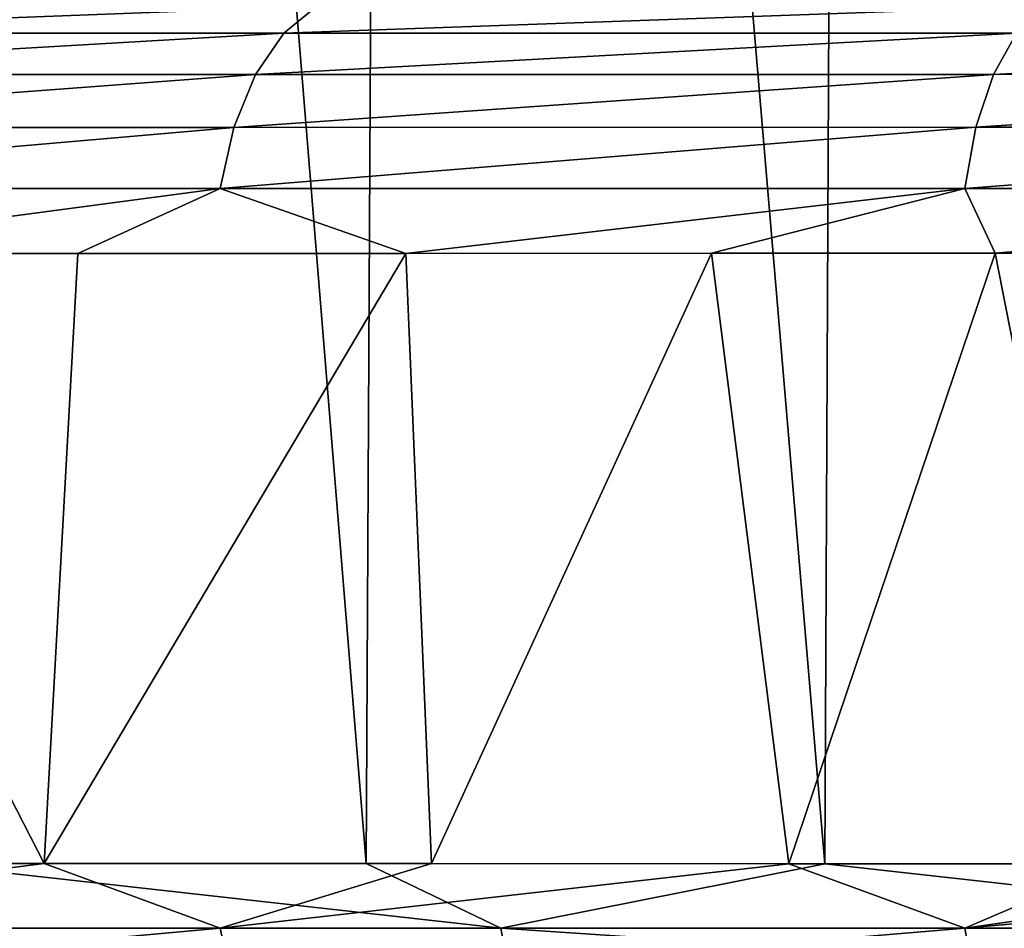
# Model space of a CAD drawing. Header units: metres. Extents: x -136 to 36, y -263 to -20.
# Tile 34 of 99: x -11.57 to -8.9, y -71.6 to -69.14. Entities that reach past the tile are written whole.
import ezdxf

# ---------------------------------------------------------------- set-up
doc = ezdxf.new("R2010")
doc.units = ezdxf.units.M
doc.layers.add('solid_11_382_034_XXX', color=7, linetype='CONTINUOUS')

msp = doc.modelspace()

# ---------------------------------------------------------------- linework, layer by layer
at = {"layer": 'solid_11_382_034_XXX'}
for points in [[(-11.833812, -71.426949, 19.754), (-10.628867, -71.427383, 20.428652), (-11.755602, -57.603088, 19.800716)], [(-10.628867, -71.427383, 20.428652), (-10.557026, -57.603088, 20.465929), (-11.755602, -57.603088, 19.800716)], [(-10.628867, -71.427383, 20.428652), (-9.385598, -71.42791, 21.029778), (-10.557026, -57.603088, 20.465929)], [(-9.385598, -71.42791, 21.029778), (-9.320949, -57.603088, 21.058556), (-10.557026, -57.603088, 20.465929)], [(-9.385598, -71.42791, 21.029778), (-8.108493, -71.428543, 21.555204), (-9.320949, -57.603088, 21.058556)], [(-8.108493, -71.428543, 21.555204), (-8.051763, -57.603088, 21.576492), (-9.320949, -57.603088, 21.058556)], [(-10.762883, -69.102921, -75.732025), (-10.852694, -69.175972, -75.867767), (-12.691754, -69.176163, -74.489388)], [(-12.586701, -69.103218, -74.365005), (-10.762883, -69.102921, -75.732025), (-12.691754, -69.176163, -74.489388)], [(-8.792344, -69.102409, -76.877289), (-8.865668, -69.175636, -77.022514), (-10.852694, -69.175972, -75.867767)], [(-10.762883, -69.102921, -75.732025), (-8.792344, -69.102409, -76.877289), (-10.852694, -69.175972, -75.867767)], [(-10.852694, -69.175972, -75.867767), (-10.929389, -69.287796, -75.983711), (-12.781492, -69.287903, -74.59565)], [(-12.691754, -69.176163, -74.489388), (-10.852694, -69.175972, -75.867767), (-12.781492, -69.287903, -74.59565)], [(-8.865668, -69.175636, -77.022514), (-8.928252, -69.287605, -77.146507), (-10.929389, -69.287796, -75.983711)], [(-10.852694, -69.175972, -75.867767), (-8.865668, -69.175636, -77.022514), (-10.929389, -69.287796, -75.983711)], [(-6.75768, -69.17514, -77.937897), (-6.805275, -69.287331, -78.068192), (-8.928252, -69.287605, -77.146507)], [(-8.865668, -69.175636, -77.022514), (-6.75768, -69.17514, -77.937897), (-8.928252, -69.287605, -77.146507)], [(-10.929389, -69.287796, -75.983711), (-10.987987, -69.431122, -76.072319), (-12.850085, -69.431168, -74.67688)], [(-12.781492, -69.287903, -74.59565), (-10.929389, -69.287796, -75.983711), (-12.850085, -69.431168, -74.67688)], [(-8.928252, -69.287605, -77.146507), (-8.976029, -69.431053, -77.241219), (-10.987987, -69.431122, -76.072319)], [(-10.929389, -69.287796, -75.983711), (-8.928252, -69.287605, -77.146507), (-10.987987, -69.431122, -76.072319)], [(-6.805275, -69.287331, -78.068192), (-6.841564, -69.430939, -78.167625), (-8.976029, -69.431053, -77.241219)], [(-8.928252, -69.287605, -77.146507), (-6.805275, -69.287331, -78.068192), (-8.976029, -69.431053, -77.241219)], [(-10.987987, -69.431122, -76.072319), (-11.024679, -69.596657, -76.127838), (-12.893079, -69.596657, -74.727814)], [(-12.850085, -69.431168, -74.67688), (-10.987987, -69.431122, -76.072319), (-12.893079, -69.596657, -74.727814)], [(-8.976029, -69.431053, -77.241219), (-9.005898, -69.596649, -77.300484), (-11.024679, -69.596657, -76.127838)], [(-10.987987, -69.431122, -76.072319), (-8.976029, -69.431053, -77.241219), (-11.024679, -69.596657, -76.127838)], [(-6.841564, -69.430939, -78.167625), (-6.864189, -69.596642, -78.229744), (-9.005898, -69.596649, -77.300484)], [(-8.976029, -69.431053, -77.241219), (-6.841564, -69.430939, -78.167625), (-9.005898, -69.596649, -77.300484)], [(-12.893079, -69.596657, -74.727814), (-11.024679, -69.596657, -76.127838), (-12.350739, -69.773193, -75.1987)], [(-11.024679, -69.596657, -76.127838), (-11.410648, -69.772972, -75.893333), (-12.350739, -69.773193, -75.1987)], [(-11.024679, -69.596657, -76.127838), (-10.521741, -69.772713, -76.476479), (-11.410648, -69.772972, -75.893333)], [(-11.024679, -69.596657, -76.127838), (-9.005898, -69.596649, -77.300484), (-10.521741, -69.772713, -76.476479)], [(-9.005898, -69.596649, -77.300484), (-9.692445, -69.772415, -76.962349), (-10.521741, -69.772713, -76.476479)], [(-9.005898, -69.596649, -77.300484), (-8.924041, -69.772102, -77.366585), (-9.692445, -69.772415, -76.962349)], [(-9.005898, -69.596649, -77.300484), (-6.864189, -69.596642, -78.229744), (-8.924041, -69.772102, -77.366585)], [(-6.864189, -69.596642, -78.229744), (-8.214227, -69.771782, -77.703331), (-8.924041, -69.772102, -77.366585)], [(-12.350739, -69.773193, -75.1987), (-11.502289, -71.427002, -75.829292), (-12.619988, -71.426758, -74.983574)], [(-12.350739, -69.773193, -75.1987), (-11.410648, -69.772972, -75.893333), (-11.502289, -71.427002, -75.829292)], [(-10.521741, -69.772713, -76.476479), (-10.452325, -71.427315, -76.519226), (-11.502289, -71.427002, -75.829292)], [(-11.410648, -69.772972, -75.893333), (-10.521741, -69.772713, -76.476479), (-11.502289, -71.427002, -75.829292)], [(-10.521741, -69.772713, -76.476479), (-9.692445, -69.772415, -76.962349), (-10.452325, -71.427315, -76.519226)], [(-9.692445, -69.772415, -76.962349), (-9.483349, -71.427666, -77.076584), (-10.452325, -71.427315, -76.519226)], [(-9.692445, -69.772415, -76.962349), (-8.924041, -69.772102, -77.366585), (-9.483349, -71.427666, -77.076584)], [(-8.924041, -69.772102, -77.366585), (-8.598071, -71.42804, -77.525475), (-9.483349, -71.427666, -77.076584)], [(-8.924041, -69.772102, -77.366585), (-8.214227, -69.771782, -77.703331), (-8.598071, -71.42804, -77.525475)], [(-12.893695, -71.602654, -74.727524), (-12.619988, -71.426758, -74.983574), (-11.502289, -71.427002, -75.829292)], [(-12.893695, -71.602654, -74.727524), (-11.502289, -71.427002, -75.829292), (-11.025223, -71.602654, -76.127693)], [(-10.263942, -71.602135, 20.589975), (-11.833812, -71.426949, 19.754), (-12.570032, -71.602127, 19.266441)], [(-10.263942, -71.602135, 20.589975), (-10.628867, -71.427383, 20.428652), (-11.833812, -71.426949, 19.754)], [(-11.025223, -71.602654, -76.127693), (-11.502289, -71.427002, -75.829292), (-10.452325, -71.427315, -76.519226)], [(-11.025223, -71.602654, -76.127693), (-10.452325, -71.427315, -76.519226), (-9.483349, -71.427666, -77.076584)], [(-11.025223, -71.602654, -76.127693), (-9.483349, -71.427666, -77.076584), (-9.006356, -71.602654, -77.300453)], [(-10.263942, -71.602135, 20.589975), (-9.385598, -71.42791, 21.029778), (-10.628867, -71.427383, 20.428652)], [(-7.82055, -71.60215, 21.638275), (-9.385598, -71.42791, 21.029778), (-10.263942, -71.602135, 20.589975)], [(-9.006356, -71.602654, -77.300453), (-9.483349, -71.427666, -77.076584), (-8.598071, -71.42804, -77.525475)], [(-7.82055, -71.60215, 21.638275), (-8.108493, -71.428543, 21.555204), (-9.385598, -71.42791, 21.029778)], [(-9.006356, -71.602654, -77.300453), (-8.598071, -71.42804, -77.525475), (-7.793082, -71.428429, -77.887299)], [(-9.006356, -71.602654, -77.300453), (-7.793082, -71.428429, -77.887299), (-7.061048, -71.428825, -78.180161)], [(-9.006356, -71.602654, -77.300453), (-7.061048, -71.428825, -78.180161), (-6.864544, -71.602661, -78.229805)], [(-12.893695, -71.602654, -74.727524), (-11.025223, -71.602654, -76.127693), (-12.850808, -71.768211, -74.67672)], [(-11.025223, -71.602654, -76.127693), (-10.988622, -71.76825, -76.072319), (-12.850808, -71.768211, -74.67672)], [(-12.570032, -71.602127, 19.266441), (-12.533738, -71.767838, 19.210829), (-10.234422, -71.767921, 20.530708)], [(-10.263942, -71.602135, 20.589975), (-12.570032, -71.602127, 19.266441), (-10.234422, -71.767921, 20.530708)], [(-11.025223, -71.602654, -76.127693), (-9.006356, -71.602654, -77.300453), (-10.988622, -71.76825, -76.072319)], [(-9.006356, -71.602654, -77.300453), (-8.976563, -71.768326, -77.241333), (-10.988622, -71.76825, -76.072319)], [(-10.263942, -71.602135, 20.589975), (-10.234422, -71.767921, 20.530708), (-7.798193, -71.768051, 21.576252)], [(-7.82055, -71.60215, 21.638275), (-10.263942, -71.602135, 20.589975), (-7.798193, -71.768051, 21.576252)], [(-9.006356, -71.602654, -77.300453), (-6.864544, -71.602661, -78.229805), (-8.976563, -71.768326, -77.241333)]]:
    msp.add_3dface(points, dxfattribs=at)

doc.saveas('drawing.dxf')
